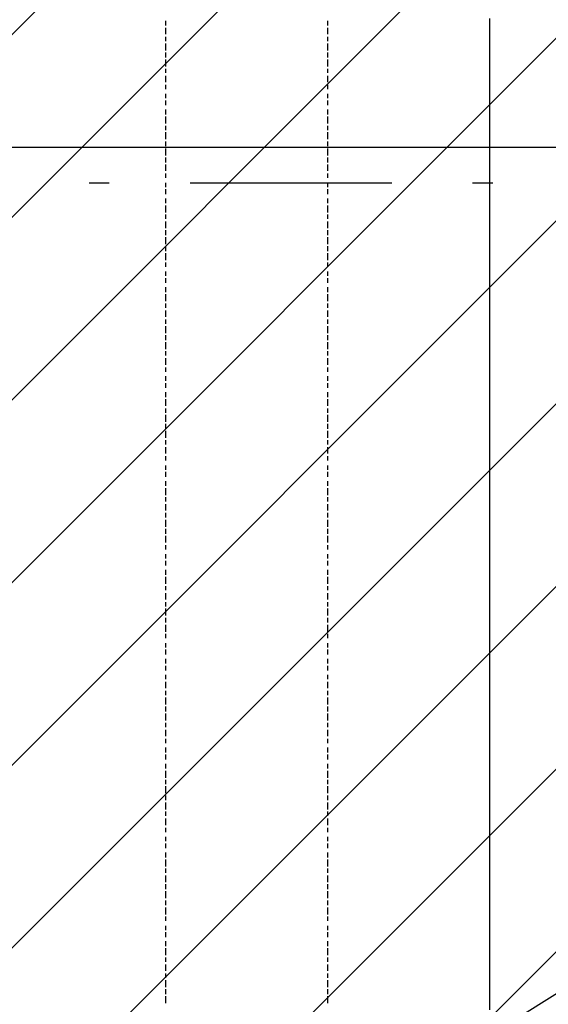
# Model space of a CAD drawing. Extents: x 997 to 109698, y 921 to 94021.
# Tile 128 of 256: x 30772 to 31754, y 10195 to 12024. Entities that reach past the tile are written whole.
import ezdxf

# ---------------------------------------------------------------- set-up
doc = ezdxf.new("R2010")
doc.units = 0
doc.header["$MEASUREMENT"] = 0
for name, color, linetype in [('12', 7, 'CONTINUOUS'), ('28', 7, 'CONTINUOUS'), ('39', 7, 'CONTINUOUS')]:
    doc.layers.add(name, color=color, linetype=linetype)

msp = doc.modelspace()

# ---------------------------------------------------------------- linework, layer by layer
at = {"layer": '12', "color": 5}
for p, q in [((31043.601607, 12012.953237), (31043.601607, 12021.953237)), ((31343.601607, 12021.953237), (31343.601607, 12012.953237)), ((31043.601607, 11996.953237), (31043.601607, 12008.953237)), ((31343.601607, 12008.953237), (31343.601607, 11996.953237)), ((31043.601607, 11983.953237), (31043.601607, 11991.953237)), ((31043.601607, 11966.953237), (31043.601607, 11979.953237)), ((31343.601607, 11991.953237), (31343.601607, 11983.953237)), ((31343.601607, 11979.953237), (31343.601607, 11966.953237)), ((31043.601607, 11953.953237), (31043.601607, 11962.953237)), ((31343.601607, 11962.953237), (31343.601607, 11953.953237)), ((31043.601607, 11936.953237), (31043.601607, 11949.953237)), ((31343.601607, 11949.953237), (31343.601607, 11936.953237)), ((31043.601607, 11924.953237), (31043.601607, 11932.953237)), ((31343.601607, 11932.953237), (31343.601607, 11924.953237)), ((31043.601607, 11907.953237), (31043.601607, 11919.953237)), ((31343.601607, 11919.953237), (31343.601607, 11907.953237)), ((31043.601607, 11894.953237), (31043.601607, 11902.953237)), ((31343.601607, 11902.953237), (31343.601607, 11894.953237)), ((31043.601607, 11877.953237), (31043.601607, 11885.953237)), ((31043.601607, 11864.953237), (31043.601607, 11873.953237)), ((31343.601607, 11885.953237), (31343.601607, 11877.953237)), ((31343.601607, 11873.953237), (31343.601607, 11864.953237)), ((31043.601607, 11847.953237), (31043.601607, 11856.953237)), ((31343.601607, 11856.953237), (31343.601607, 11847.953237)), ((31043.601607, 11830.953237), (31043.601607, 11843.953237)), ((31343.601607, 11843.953237), (31343.601607, 11830.953237)), ((31043.601607, 11818.953237), (31043.601607, 11826.953237)), ((31343.601607, 11826.953237), (31343.601607, 11818.953237)), ((31043.601607, 11801.953237), (31043.601607, 11814.953237)), ((31043.601607, 11788.953237), (31043.601607, 11797.953237)), ((31343.601607, 11814.953237), (31343.601607, 11801.953237)), ((31343.601607, 11797.953237), (31343.601607, 11788.953237)), ((31043.601607, 11771.953237), (31043.601607, 11784.953237)), ((31343.601607, 11784.953237), (31343.601607, 11771.953237)), ((31043.601607, 11758.953237), (31043.601607, 11767.953237)), ((31343.601607, 11767.953237), (31343.601607, 11758.953237)), ((31043.601607, 11742.953237), (31043.601607, 11754.953237)), ((31343.601607, 11754.953237), (31343.601607, 11742.953237)), ((31043.601607, 11729.953237), (31043.601607, 11737.953237)), ((31343.601607, 11737.953237), (31343.601607, 11729.953237)), ((31043.601607, 11712.953237), (31043.601607, 11720.953237)), ((31043.601607, 11699.953237), (31043.601607, 11708.953237)), ((31343.601607, 11720.953237), (31343.601607, 11712.953237)), ((31343.601607, 11708.953237), (31343.601607, 11699.953237)), ((31043.601607, 11682.953237), (31043.601607, 11691.953237)), ((31343.601607, 11691.953237), (31343.601607, 11682.953237)), ((31043.601607, 11665.953237), (31043.601607, 11678.953237)), ((31343.601607, 11678.953237), (31343.601607, 11665.953237)), ((31043.601607, 11653.953237), (31043.601607, 11661.953237)), ((31343.601607, 11661.953237), (31343.601607, 11653.953237)), ((31043.601607, 11636.953237), (31043.601607, 11648.953237)), ((31043.601607, 11623.953237), (31043.601607, 11632.953237)), ((31343.601607, 11648.953237), (31343.601607, 11636.953237)), ((31343.601607, 11632.953237), (31343.601607, 11623.953237)), ((31043.601607, 11606.953237), (31043.601607, 11619.953237)), ((31343.601607, 11619.953237), (31343.601607, 11606.953237)), ((31043.601607, 11593.953237), (31043.601607, 11602.953237)), ((31343.601607, 11602.953237), (31343.601607, 11593.953237)), ((31043.601607, 11576.953237), (31043.601607, 11589.953237)), ((31343.601607, 11589.953237), (31343.601607, 11576.953237)), ((31043.601607, 11564.953237), (31043.601607, 11572.953237)), ((31343.601607, 11572.953237), (31343.601607, 11564.953237)), ((31043.601607, 11547.953237), (31043.601607, 11555.953237)), ((31043.601607, 11534.953237), (31043.601607, 11543.953237)), ((31343.601607, 11555.953237), (31343.601607, 11547.953237)), ((31343.601607, 11543.953237), (31343.601607, 11534.953237)), ((31043.601607, 11517.953237), (31043.601607, 11526.953237)), ((31343.601607, 11526.953237), (31343.601607, 11517.953237)), ((31043.601607, 11500.953237), (31043.601607, 11513.953237)), ((31343.601607, 11513.953237), (31343.601607, 11500.953237)), ((31043.601607, 11488.953237), (31043.601607, 11496.953237)), ((31343.601607, 11496.953237), (31343.601607, 11488.953237)), ((31043.601607, 11471.953237), (31043.601607, 11483.953237)), ((31343.601607, 11483.953237), (31343.601607, 11471.953237)), ((31043.601607, 11458.953237), (31043.601607, 11466.953237)), ((31043.601607, 11441.953237), (31043.601607, 11454.953237)), ((31343.601607, 11466.953237), (31343.601607, 11458.953237)), ((31343.601607, 11454.953237), (31343.601607, 11441.953237)), ((31043.601607, 11428.953237), (31043.601607, 11437.953237)), ((31343.601607, 11437.953237), (31343.601607, 11428.953237)), ((31043.601607, 11411.953237), (31043.601607, 11424.953237)), ((31343.601607, 11424.953237), (31343.601607, 11411.953237)), ((31043.601607, 11399.953237), (31043.601607, 11407.953237)), ((31043.601607, 11382.953237), (31043.601607, 11394.953237)), ((31343.601607, 11407.953237), (31343.601607, 11399.953237)), ((31343.601607, 11394.953237), (31343.601607, 11382.953237)), ((31043.601607, 11369.953237), (31043.601607, 11377.953237)), ((31343.601607, 11377.953237), (31343.601607, 11369.953237)), ((31043.601607, 11352.953237), (31043.601607, 11361.953237)), ((31343.601607, 11361.953237), (31343.601607, 11352.953237)), ((31043.601607, 11339.953237), (31043.601607, 11348.953237)), ((31343.601607, 11348.953237), (31343.601607, 11339.953237)), ((31043.601607, 11322.953237), (31043.601607, 11331.953237)), ((31343.601607, 11331.953237), (31343.601607, 11322.953237)), ((31043.601607, 11306.953237), (31043.601607, 11318.953237)), ((31343.601607, 11318.953237), (31343.601607, 11306.953237)), ((31043.601607, 11293.953237), (31043.601607, 11301.953237)), ((31043.601607, 11276.953237), (31043.601607, 11289.953237)), ((31343.601607, 11301.953237), (31343.601607, 11293.953237)), ((31343.601607, 11289.953237), (31343.601607, 11276.953237)), ((31043.601607, 11263.953237), (31043.601607, 11272.953237)), ((31343.601607, 11272.953237), (31343.601607, 11263.953237)), ((31043.601607, 11246.953237), (31043.601607, 11259.953237)), ((31343.601607, 11259.953237), (31343.601607, 11246.953237)), ((31043.601607, 11234.953237), (31043.601607, 11242.953237)), ((31343.601607, 11242.953237), (31343.601607, 11234.953237)), ((31043.601607, 11217.953237), (31043.601607, 11229.953237)), ((31043.601607, 11204.953237), (31043.601607, 11212.953237)), ((31343.601607, 11229.953237), (31343.601607, 11217.953237)), ((31343.601607, 11212.953237), (31343.601607, 11204.953237)), ((31043.601607, 11187.953237), (31043.601607, 11195.953237)), ((31343.601607, 11195.953237), (31343.601607, 11187.953237)), ((31043.601607, 11174.953237), (31043.601607, 11183.953237)), ((31343.601607, 11183.953237), (31343.601607, 11174.953237)), ((31043.601607, 11157.953237), (31043.601607, 11166.953237)), ((31343.601607, 11166.953237), (31343.601607, 11157.953237)), ((31043.601607, 11140.953237), (31043.601607, 11153.953237)), ((31343.601607, 11153.953237), (31343.601607, 11140.953237)), ((31043.601607, 11128.953237), (31043.601607, 11136.953237)), ((31043.601607, 11111.953237), (31043.601607, 11123.953237)), ((31343.601607, 11136.953237), (31343.601607, 11128.953237)), ((31343.601607, 11123.953237), (31343.601607, 11111.953237)), ((31043.601607, 11098.953237), (31043.601607, 11107.953237)), ((31343.601607, 11107.953237), (31343.601607, 11098.953237)), ((31043.601607, 11081.953237), (31043.601607, 11094.953237)), ((31343.601607, 11094.953237), (31343.601607, 11081.953237)), ((31043.601607, 11068.953237), (31043.601607, 11077.953237)), ((31343.601607, 11077.953237), (31343.601607, 11068.953237)), ((31043.601607, 11052.953237), (31043.601607, 11064.953237)), ((31043.601607, 11039.953237), (31043.601607, 11047.953237)), ((31343.601607, 11064.953237), (31343.601607, 11052.953237)), ((31343.601607, 11047.953237), (31343.601607, 11039.953237)), ((31043.601607, 11022.953237), (31043.601607, 11030.953237)), ((31343.601607, 11030.953237), (31343.601607, 11022.953237)), ((31043.601607, 11009.953237), (31043.601607, 11018.953237)), ((31343.601607, 11018.953237), (31343.601607, 11009.953237)), ((31043.601607, 10992.953237), (31043.601607, 11001.953237)), ((31343.601607, 11001.953237), (31343.601607, 10992.953237)), ((31043.601607, 10975.953237), (31043.601607, 10988.953237)), ((31343.601607, 10988.953237), (31343.601607, 10975.953237)), ((31043.601607, 10963.953237), (31043.601607, 10971.953237)), ((31043.601607, 10946.953237), (31043.601607, 10958.953237)), ((31343.601607, 10971.953237), (31343.601607, 10963.953237)), ((31343.601607, 10958.953237), (31343.601607, 10946.953237)), ((31043.601607, 10933.953237), (31043.601607, 10941.953237)), ((31343.601607, 10941.953237), (31343.601607, 10933.953237)), ((31043.601607, 10916.953237), (31043.601607, 10929.953237)), ((31343.601607, 10929.953237), (31343.601607, 10916.953237)), ((31043.601607, 10903.953237), (31043.601607, 10912.953237)), ((31343.601607, 10912.953237), (31343.601607, 10903.953237)), ((31043.601607, 10886.953237), (31043.601607, 10899.953237)), ((31043.601607, 10874.953237), (31043.601607, 10882.953237)), ((31343.601607, 10899.953237), (31343.601607, 10886.953237)), ((31343.601607, 10882.953237), (31343.601607, 10874.953237)), ((31043.601607, 10857.953237), (31043.601607, 10865.953237)), ((31343.601607, 10865.953237), (31343.601607, 10857.953237)), ((31043.601607, 10844.953237), (31043.601607, 10853.953237)), ((31343.601607, 10853.953237), (31343.601607, 10844.953237)), ((31043.601607, 10827.953237), (31043.601607, 10836.953237)), ((31343.601607, 10836.953237), (31343.601607, 10827.953237)), ((31043.601607, 10814.953237), (31043.601607, 10823.953237)), ((31343.601607, 10823.953237), (31343.601607, 10814.953237)), ((31043.601607, 10798.953237), (31043.601607, 10806.953237)), ((31043.601607, 10781.953237), (31043.601607, 10793.953237)), ((31343.601607, 10806.953237), (31343.601607, 10798.953237)), ((31343.601607, 10793.953237), (31343.601607, 10781.953237)), ((31043.601607, 10768.953237), (31043.601607, 10776.953237)), ((31343.601607, 10776.953237), (31343.601607, 10768.953237)), ((31043.601607, 10751.953237), (31043.601607, 10764.953237)), ((31343.601607, 10764.953237), (31343.601607, 10751.953237)), ((31043.601607, 10738.953237), (31043.601607, 10747.953237)), ((31343.601607, 10747.953237), (31343.601607, 10738.953237)), ((31043.601607, 10721.953237), (31043.601607, 10734.953237)), ((31043.601607, 10709.953237), (31043.601607, 10717.953237)), ((31343.601607, 10734.953237), (31343.601607, 10721.953237)), ((31343.601607, 10717.953237), (31343.601607, 10709.953237)), ((31043.601607, 10692.953237), (31043.601607, 10704.953237)), ((31343.601607, 10704.953237), (31343.601607, 10692.953237)), ((31043.601607, 10679.953237), (31043.601607, 10687.953237)), ((31343.601607, 10687.953237), (31343.601607, 10679.953237)), ((31043.601607, 10662.953237), (31043.601607, 10671.953237)), ((31343.601607, 10671.953237), (31343.601607, 10662.953237)), ((31043.601607, 10649.953237), (31043.601607, 10658.953237)), ((31343.601607, 10658.953237), (31343.601607, 10649.953237)), ((31043.601607, 10632.953237), (31043.601607, 10641.953237)), ((31043.601607, 10615.953237), (31043.601607, 10628.953237)), ((31343.601607, 10641.953237), (31343.601607, 10632.953237)), ((31343.601607, 10628.953237), (31343.601607, 10615.953237)), ((31043.601607, 10603.953237), (31043.601607, 10611.953237)), ((31343.601607, 10611.953237), (31343.601607, 10603.953237)), ((31043.601607, 10586.953237), (31043.601607, 10599.953237)), ((31343.601607, 10599.953237), (31343.601607, 10586.953237)), ((31043.601607, 10573.953237), (31043.601607, 10582.953237)), ((31343.601607, 10582.953237), (31343.601607, 10573.953237)), ((31043.601607, 10556.953237), (31043.601607, 10569.953237)), ((31343.601607, 10569.953237), (31343.601607, 10556.953237)), ((31043.601607, 10544.953237), (31043.601607, 10552.953237)), ((31043.601607, 10527.953237), (31043.601607, 10539.953237)), ((31343.601607, 10552.953237), (31343.601607, 10544.953237)), ((31343.601607, 10539.953237), (31343.601607, 10527.953237)), ((31043.601607, 10514.953237), (31043.601607, 10522.953237)), ((31343.601607, 10522.953237), (31343.601607, 10514.953237)), ((31043.601607, 10497.953237), (31043.601607, 10505.953237)), ((31343.601607, 10505.953237), (31343.601607, 10497.953237)), ((31043.601607, 10484.953237), (31043.601607, 10493.953237)), ((31343.601607, 10493.953237), (31343.601607, 10484.953237)), ((31043.601607, 10467.953237), (31043.601607, 10476.953237)), ((31043.601607, 10450.953237), (31043.601607, 10463.953237)), ((31343.601607, 10476.953237), (31343.601607, 10467.953237)), ((31343.601607, 10463.953237), (31343.601607, 10450.953237)), ((31043.601607, 10438.953237), (31043.601607, 10446.953237)), ((31343.601607, 10446.953237), (31343.601607, 10438.953237)), ((31043.601607, 10421.953237), (31043.601607, 10433.953237)), ((31343.601607, 10433.953237), (31343.601607, 10421.953237)), ((31043.601607, 10408.953237), (31043.601607, 10417.953237)), ((31343.601607, 10417.953237), (31343.601607, 10408.953237)), ((31043.601607, 10391.953237), (31043.601607, 10404.953237)), ((31343.601607, 10404.953237), (31343.601607, 10391.953237)), ((31043.601607, 10378.953237), (31043.601607, 10387.953237)), ((31043.601607, 10361.953237), (31043.601607, 10374.953237)), ((31343.601607, 10387.953237), (31343.601607, 10378.953237)), ((31343.601607, 10374.953237), (31343.601607, 10361.953237)), ((31043.601607, 10349.953237), (31043.601607, 10357.953237)), ((31343.601607, 10357.953237), (31343.601607, 10349.953237)), ((31043.601607, 10332.953237), (31043.601607, 10340.953237)), ((31343.601607, 10340.953237), (31343.601607, 10332.953237)), ((31043.601607, 10319.953237), (31043.601607, 10328.953237)), ((31343.601607, 10328.953237), (31343.601607, 10319.953237)), ((31043.601607, 10302.953237), (31043.601607, 10311.953237)), ((31043.601607, 10285.953237), (31043.601607, 10298.953237)), ((31343.601607, 10311.953237), (31343.601607, 10302.953237)), ((31343.601607, 10298.953237), (31343.601607, 10285.953237)), ((31043.601607, 10273.953237), (31043.601607, 10281.953237)), ((31343.601607, 10281.953237), (31343.601607, 10273.953237)), ((31043.601607, 10256.953237), (31043.601607, 10268.953237)), ((31343.601607, 10268.953237), (31343.601607, 10256.953237)), ((31043.601607, 10243.953237), (31043.601607, 10251.953237)), ((31343.601607, 10251.953237), (31343.601607, 10243.953237)), ((31043.601607, 10226.953237), (31043.601607, 10239.953237)), ((31343.601607, 10239.953237), (31343.601607, 10226.953237)), ((31043.601607, 10213.953237), (31043.601607, 10222.953237)), ((31043.601607, 10196.953237), (31043.601607, 10209.953237)), ((31343.601607, 10222.953237), (31343.601607, 10213.953237)), ((31343.601607, 10209.953237), (31343.601607, 10196.953237))]:
    msp.add_line(p, q, dxfattribs=at)
at = {"layer": '12', "color": 1}
for p, q in [((31644.601607, 12025.953237), (31644.601607, 12017.953237)), ((31644.601607, 12017.953237), (31644.601607, 12004.953237)), ((31644.601607, 12004.953237), (31644.601607, 11996.953237)), ((31644.601607, 11996.953237), (31644.601607, 11983.953237)), ((31644.601607, 11983.953237), (31644.601607, 11974.953237)), ((31644.601607, 11974.953237), (31644.601607, 11966.953237)), ((31644.601607, 11966.953237), (31644.601607, 11953.953237)), ((31644.601607, 11953.953237), (31644.601607, 11945.953237)), ((31644.601607, 11945.953237), (31644.601607, 11936.953237)), ((31644.601607, 11936.953237), (31644.601607, 11924.953237)), ((31644.601607, 11924.953237), (31644.601607, 11915.953237)), ((31644.601607, 11915.953237), (31644.601607, 11907.953237)), ((31644.601607, 11907.953237), (31644.601607, 11894.953237)), ((31644.601607, 11894.953237), (31644.601607, 11885.953237)), ((31644.601607, 11885.953237), (31644.601607, 11873.953237)), ((31644.601607, 11873.953237), (31644.601607, 11864.953237)), ((31644.601607, 11864.953237), (31644.601607, 11856.953237)), ((31644.601607, 11856.953237), (31644.601607, 11843.953237)), ((31644.601607, 11843.953237), (31644.601607, 11835.953237)), ((31644.601607, 11835.953237), (31644.601607, 11826.953237)), ((31644.601607, 11826.953237), (31644.601607, 11814.953237)), ((31644.601607, 11814.953237), (31644.601607, 11805.953237)), ((31644.601607, 11805.953237), (31644.601607, 11797.953237)), ((31644.601607, 11797.953237), (31644.601607, 11784.953237)), ((31644.601607, 11784.953237), (31644.601607, 11775.953237)), ((31644.601607, 11775.953237), (31644.601607, 11763.953237)), ((31644.601607, 11763.953237), (31644.601607, 11754.953237)), ((31644.601607, 11754.953237), (31644.601607, 11746.953237)), ((31644.601607, 11746.953237), (31644.601607, 11733.953237)), ((31644.601607, 11733.953237), (31644.601607, 11725.953237)), ((31644.601607, 11725.953237), (31644.601607, 11716.953237)), ((31644.601607, 11716.953237), (31644.601607, 11703.953237)), ((31644.601607, 11703.953237), (31644.601607, 11695.953237)), ((31644.601607, 11695.953237), (31644.601607, 11687.953237)), ((31644.601607, 11687.953237), (31644.601607, 11674.953237)), ((31644.601607, 11674.953237), (31644.601607, 11665.953237)), ((31644.601607, 11665.953237), (31644.601607, 11657.953237)), ((31644.601607, 11657.953237), (31644.601607, 11644.953237)), ((31644.601607, 11644.953237), (31644.601607, 11636.953237)), ((31644.601607, 11636.953237), (31644.601607, 11623.953237)), ((31644.601607, 11623.953237), (31644.601607, 11615.953237)), ((31644.601607, 11615.953237), (31644.601607, 11606.953237)), ((31644.601607, 11606.953237), (31644.601607, 11593.953237)), ((31644.601607, 11593.953237), (31644.601607, 11585.953237)), ((31644.601607, 11585.953237), (31644.601607, 11576.953237)), ((31644.601607, 11576.953237), (31644.601607, 11564.953237)), ((31644.601607, 11564.953237), (31644.601607, 11555.953237)), ((31644.601607, 11555.953237), (31644.601607, 11547.953237)), ((31644.601607, 11547.953237), (31644.601607, 11534.953237)), ((31644.601607, 11534.953237), (31644.601607, 11526.953237)), ((31644.601607, 11526.953237), (31644.601607, 11513.953237)), ((31644.601607, 11513.953237), (31644.601607, 11504.953237)), ((31644.601607, 11504.953237), (31644.601607, 11496.953237)), ((31644.601607, 11496.953237), (31644.601607, 11483.953237)), ((31644.601607, 11483.953237), (31644.601607, 11475.953237)), ((31644.601607, 11475.953237), (31644.601607, 11466.953237)), ((31644.601607, 11466.953237), (31644.601607, 11454.953237)), ((31644.601607, 11454.953237), (31644.601607, 11445.953237)), ((31644.601607, 11445.953237), (31644.601607, 11437.953237)), ((31644.601607, 11437.953237), (31644.601607, 11424.953237)), ((31644.601607, 11424.953237), (31644.601607, 11416.953237)), ((31644.601607, 11416.953237), (31644.601607, 11403.953237)), ((31644.601607, 11403.953237), (31644.601607, 11394.953237)), ((31644.601607, 11394.953237), (31644.601607, 11386.953237)), ((31644.601607, 11386.953237), (31644.601607, 11373.953237)), ((31644.601607, 11373.953237), (31644.601607, 11365.953237)), ((31644.601607, 11365.953237), (31644.601607, 11356.953237)), ((31644.601607, 11356.953237), (31644.601607, 11344.953237)), ((31644.601607, 11344.953237), (31644.601607, 11335.953237)), ((31644.601607, 11335.953237), (31644.601607, 11327.953237)), ((31644.601607, 11327.953237), (31644.601607, 11314.953237)), ((31644.601607, 11314.953237), (31644.601607, 11306.953237)), ((31644.601607, 11306.953237), (31644.601607, 11293.953237)), ((31644.601607, 11293.953237), (31644.601607, 11284.953237)), ((31644.601607, 11284.953237), (31644.601607, 11276.953237)), ((31644.601607, 11276.953237), (31644.601607, 11263.953237)), ((31644.601607, 11263.953237), (31644.601607, 11255.953237)), ((31644.601607, 11255.953237), (31644.601607, 11246.953237)), ((31644.601607, 11246.953237), (31644.601607, 11234.953237)), ((31644.601607, 11234.953237), (31644.601607, 11225.953237)), ((31644.601607, 11225.953237), (31644.601607, 11217.953237)), ((31644.601607, 11217.953237), (31644.601607, 11204.953237)), ((31644.601607, 11204.953237), (31644.601607, 11195.953237)), ((31644.601607, 11195.953237), (31644.601607, 11183.953237)), ((31644.601607, 11183.953237), (31644.601607, 11174.953237)), ((31644.601607, 11174.953237), (31644.601607, 11166.953237)), ((31644.601607, 11166.953237), (31644.601607, 11153.953237)), ((31644.601607, 11153.953237), (31644.601607, 11145.953237)), ((31644.601607, 11145.953237), (31644.601607, 11136.953237)), ((31644.601607, 11136.953237), (31644.601607, 11123.953237)), ((31644.601607, 11123.953237), (31644.601607, 11115.953237)), ((31644.601607, 11115.953237), (31644.601607, 11107.953237)), ((31644.601607, 11107.953237), (31644.601607, 11094.953237)), ((31644.601607, 11094.953237), (31644.601607, 11085.953237)), ((31644.601607, 11085.953237), (31644.601607, 11077.953237)), ((31644.601607, 11077.953237), (31644.601607, 11064.953237)), ((31644.601607, 11064.953237), (31644.601607, 11056.953237)), ((31644.601607, 11056.953237), (31644.601607, 11043.953237)), ((31644.601607, 11043.953237), (31644.601607, 11035.953237)), ((31644.601607, 11035.953237), (31644.601607, 11026.953237)), ((31644.601607, 11026.953237), (31644.601607, 11013.953237)), ((31644.601607, 11013.953237), (31644.601607, 11005.953237)), ((31644.601607, 11005.953237), (31644.601607, 10997.953237)), ((31644.601607, 10997.953237), (31644.601607, 10984.953237)), ((31644.601607, 10984.953237), (31644.601607, 10975.953237)), ((31644.601607, 10975.953237), (31644.601607, 10967.953237)), ((31644.601607, 10967.953237), (31644.601607, 10954.953237)), ((31644.601607, 10954.953237), (31644.601607, 10946.953237)), ((31644.601607, 10946.953237), (31644.601607, 10933.953237)), ((31644.601607, 10933.953237), (31644.601607, 10925.953237)), ((31644.601607, 10925.953237), (31644.601607, 10916.953237)), ((31644.601607, 10916.953237), (31644.601607, 10903.953237)), ((31644.601607, 10903.953237), (31644.601607, 10895.953237)), ((31644.601607, 10895.953237), (31644.601607, 10886.953237)), ((31644.601607, 10886.953237), (31644.601607, 10874.953237)), ((31644.601607, 10874.953237), (31644.601607, 10865.953237)), ((31644.601607, 10865.953237), (31644.601607, 10857.953237)), ((31644.601607, 10857.953237), (31644.601607, 10844.953237)), ((31644.601607, 10844.953237), (31644.601607, 10836.953237)), ((31644.601607, 10836.953237), (31644.601607, 10823.953237)), ((31644.601607, 10823.953237), (31644.601607, 10814.953237)), ((31644.601607, 10814.953237), (31644.601607, 10806.953237)), ((31644.601607, 10806.953237), (31644.601607, 10793.953237)), ((31644.601607, 10793.953237), (31644.601607, 10785.953237)), ((31644.601607, 10785.953237), (31644.601607, 10776.953237)), ((31644.601607, 10776.953237), (31644.601607, 10764.953237)), ((31644.601607, 10764.953237), (31644.601607, 10755.953237)), ((31644.601607, 10755.953237), (31644.601607, 10747.953237)), ((31644.601607, 10747.953237), (31644.601607, 10734.953237)), ((31644.601607, 10734.953237), (31644.601607, 10726.953237)), ((31644.601607, 10726.953237), (31644.601607, 10713.953237)), ((31644.601607, 10713.953237), (31644.601607, 10704.953237)), ((31644.601607, 10704.953237), (31644.601607, 10696.953237)), ((31644.601607, 10696.953237), (31644.601607, 10683.953237)), ((31644.601607, 10683.953237), (31644.601607, 10675.953237)), ((31644.601607, 10675.953237), (31644.601607, 10666.953237)), ((31644.601607, 10666.953237), (31644.601607, 10654.953237)), ((31644.601607, 10654.953237), (31644.601607, 10645.953237)), ((31644.601607, 10645.953237), (31644.601607, 10637.953237)), ((31644.601607, 10637.953237), (31644.601607, 10624.953237)), ((31644.601607, 10624.953237), (31644.601607, 10615.953237)), ((31644.601607, 10615.953237), (31644.601607, 10603.953237)), ((31644.601607, 10603.953237), (31644.601607, 10594.953237)), ((31644.601607, 10594.953237), (31644.601607, 10586.953237)), ((31644.601607, 10586.953237), (31644.601607, 10573.953237)), ((31644.601607, 10573.953237), (31644.601607, 10565.953237)), ((31644.601607, 10565.953237), (31644.601607, 10556.953237)), ((31644.601607, 10556.953237), (31644.601607, 10544.953237)), ((31644.601607, 10544.953237), (31644.601607, 10535.953237)), ((31644.601607, 10535.953237), (31644.601607, 10527.953237)), ((31644.601607, 10527.953237), (31644.601607, 10514.953237)), ((31644.601607, 10514.953237), (31644.601607, 10505.953237)), ((31644.601607, 10505.953237), (31644.601607, 10497.953237)), ((31644.601607, 10497.953237), (31644.601607, 10484.953237)), ((31644.601607, 10484.953237), (31644.601607, 10476.953237)), ((31644.601607, 10476.953237), (31644.601607, 10463.953237)), ((31644.601607, 10463.953237), (31644.601607, 10455.953237)), ((31644.601607, 10455.953237), (31644.601607, 10446.953237)), ((31644.601607, 10446.953237), (31644.601607, 10433.953237)), ((31644.601607, 10433.953237), (31644.601607, 10425.953237)), ((31644.601607, 10425.953237), (31644.601607, 10417.953237)), ((31644.601607, 10417.953237), (31644.601607, 10404.953237)), ((31644.601607, 10404.953237), (31644.601607, 10395.953237)), ((31644.601607, 10395.953237), (31644.601607, 10387.953237)), ((31644.601607, 10387.953237), (31644.601607, 10374.953237)), ((31644.601607, 10374.953237), (31644.601607, 10366.953237)), ((31644.601607, 10366.953237), (31644.601607, 10353.953237)), ((31644.601607, 10353.953237), (31644.601607, 10345.953237)), ((31644.601607, 10345.953237), (31644.601607, 10336.953237)), ((31644.601607, 10336.953237), (31644.601607, 10323.953237)), ((31644.601607, 10323.953237), (31644.601607, 10315.953237)), ((31644.601607, 10315.953237), (31644.601607, 10306.953237)), ((31644.601607, 10306.953237), (31644.601607, 10294.953237)), ((31644.601607, 10294.953237), (31644.601607, 10285.953237)), ((31644.601607, 10285.953237), (31644.601607, 10277.953237)), ((31644.601607, 10277.953237), (31644.601607, 10264.953237)), ((31644.601607, 10264.953237), (31644.601607, 10256.953237)), ((31644.601607, 10256.953237), (31644.601607, 10243.953237)), ((31644.601607, 10243.953237), (31644.601607, 10234.953237)), ((31644.601607, 10234.953237), (31644.601607, 10226.953237)), ((31644.601607, 10226.953237), (31644.601607, 10213.953237)), ((31644.601607, 10213.953237), (31644.601607, 10205.953237)), ((31644.601607, 10205.953237), (31644.601607, 10196.953237)), ((31644.601607, 10196.953237), (31644.601607, 10184.953237))]:
    msp.add_line(p, q, dxfattribs=at)
at = {"layer": '28', "color": 2}
for p, q in [((22581.774752, 3820.953237), (41547.636205, 22786.814691)), ((22921.186007, 3820.953237), (41547.636205, 22447.403436)), ((23260.597261, 3820.953237), (41547.636205, 22107.992181)), ((23600.008516, 3820.953237), (41547.636205, 21768.580926)), ((23939.419771, 3820.953237), (41547.636205, 21429.169671)), ((24278.831026, 3820.953237), (36497.636205, 16039.758416)), ((24618.242281, 3820.953237), (36497.636205, 15700.347161)), ((24957.653536, 3820.953237), (36497.636205, 15360.935906)), ((25297.064791, 3820.953237), (36497.636205, 15021.524651))]:
    msp.add_line(p, q, dxfattribs=at)
at = {"layer": '28', "color": 4, "linetype": 'Continuous'}
for p, q in [((30900.851607, 11720.953237), (30938.351607, 11720.953237)), ((31613.351607, 11720.953237), (31650.851607, 11720.953237))]:
    msp.add_line(p, q, dxfattribs=at)
at = {"layer": '28', "color": 4}
msp.add_line((31088.351607, 11720.953237), (31463.351607, 11720.953237), dxfattribs=at)
at = {"layer": '39', "color": 141, "linetype": 'Continuous'}
for p in [(30284.158283, 9287.117177), (30284.158283, 11787.117177)]:
    msp.add_line(p, (34284.158283, 11787.117177), dxfattribs=at)

doc.saveas('drawing.dxf')
